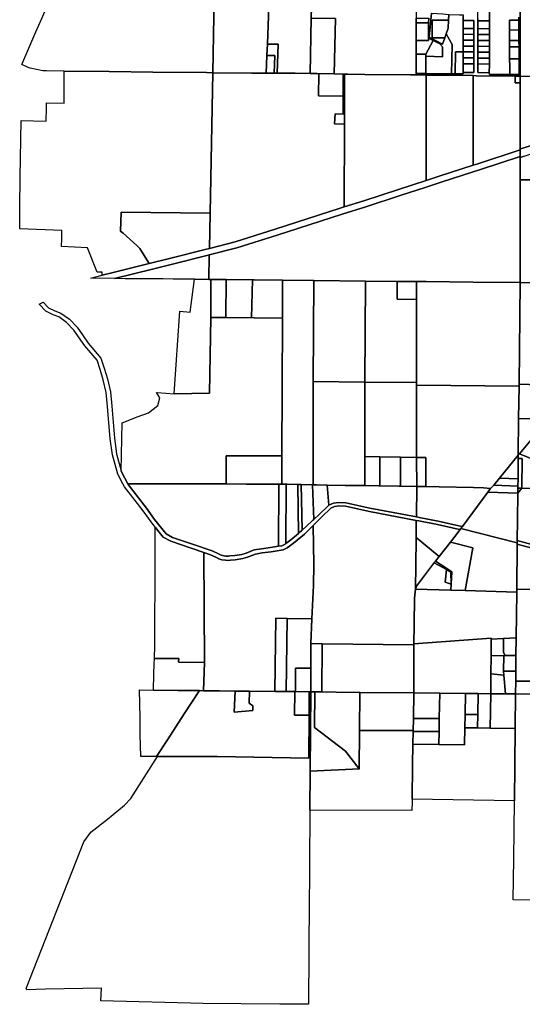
# Model space of a CAD drawing. Header units: feet. Extents: x 1267057 to 1687180, y 137439 to 673336.
# Tile 2 of 159: x 1267057 to 1273464, y 277034 to 289587. Entities that reach past the tile are written whole.
import ezdxf

# ---------------------------------------------------------------- set-up
doc = ezdxf.new("R2010")
doc.units = ezdxf.units.FT
doc.header["$MEASUREMENT"] = 0
doc.layers.add('County_Land_Parcels_IDHS_', color=247, linetype='Continuous')

msp = doc.modelspace()

# ---------------------------------------------------------------- linework, layer by layer
at = {"layer": 'County_Land_Parcels_IDHS_'}
for points in [[(1270803, 291063), (1270777, 289745), (1270233, 289756), (1270215, 289276), (1270209, 289130), (1270200, 288905), (1270016, 288906), (1269520, 288911), (1269545, 290359), (1269726, 290361), (1269758, 291541), (1269828, 291540), (1269878, 291540), (1269973, 291539), (1270292, 291536), (1270442, 291535), (1270543, 291534), (1270644, 291533), (1270779, 291532), (1270800, 291531), (1270812, 291531), (1270803, 291063)], [(1271347, 290755), (1272109, 290345), (1272109, 290230), (1272109, 290014), (1272110, 289954), (1272110, 289839), (1272110, 289779), (1272110, 289607), (1272110, 289547), (1272110, 289322), (1272111, 289147), (1272111, 288902), (1272111, 288882), (1272037, 288883), (1271455, 288890), (1271246, 288894), (1271199, 288894), (1271179, 288894), (1271066, 288896), (1271082, 289603), (1270774, 289607), (1270777, 289745), (1270803, 291063), (1271347, 290755)], [(1269520, 288911), (1269439, 288912), (1268754, 288918), (1268198, 288926), (1267623, 288929), (1267621, 288929), (1267398, 288933), (1267352, 288934), (1267192, 288967), (1267165, 288978), (1267084, 289015), (1267262, 289433), (1267339, 289604), (1267364, 289661), (1267407, 289757), (1267414, 289773), (1267429, 289806), (1267476, 289916), (1267646, 290318), (1267655, 290340), (1268684, 290350), (1269545, 290359), (1269520, 288911)], [(1270774, 289607), (1270758, 288900), (1270567, 288903), (1270338, 288904), (1270353, 289275), (1270215, 289276), (1270233, 289756), (1270777, 289745), (1270774, 289607)], [(1271066, 288896), (1270851, 288899), (1270758, 288900), (1270774, 289607), (1271082, 289603), (1271066, 288896)], [(1272270, 289545), (1272110, 289547), (1272110, 289607), (1272271, 289605), (1272270, 289545)], [(1272526, 289655), (1272523, 289579), (1272314, 289579), (1272313, 289354), (1272475, 289354), (1272447, 289274), (1272447, 289274), (1272276, 289362), (1272306, 289672), (1272450, 289661), (1272450, 289661), (1272526, 289655)], [(1272662, 289649), (1272668, 289649), (1272712, 289647), (1272711, 289628), (1272711, 289578), (1272711, 289476), (1272710, 289401), (1272710, 289326), (1272710, 289251), (1272710, 289176), (1272612, 289177), (1272609, 288897), (1272609, 288896), (1272561, 288897), (1272569, 289272), (1272495, 289408), (1272520, 289477), (1272523, 289579), (1272526, 289655), (1272662, 289649)], [(1273045, 289573), (1272898, 289574), (1272898, 289599), (1272898, 289624), (1272899, 289726), (1273046, 289725), (1273045, 289573)], [(1272270, 289352), (1272270, 289320), (1272110, 289322), (1272110, 289547), (1272270, 289545), (1272270, 289379), (1272270, 289352)], [(1272495, 289408), (1272490, 289395), (1272476, 289354), (1272475, 289354), (1272313, 289354), (1272314, 289579), (1272523, 289579), (1272520, 289477), (1272495, 289408)], [(1272848, 289475), (1272711, 289476), (1272711, 289578), (1272848, 289577), (1272848, 289475)], [(1273045, 289471), (1272898, 289473), (1272898, 289574), (1273045, 289573), (1273045, 289471)], [(1273421, 289455), (1273301, 289456), (1273300, 289506), (1273300, 289581), (1273420, 289580), (1273420, 289505), (1273421, 289455)], [(1272848, 289400), (1272710, 289401), (1272711, 289476), (1272848, 289475), (1272848, 289400)], [(1272847, 289325), (1272710, 289326), (1272710, 289401), (1272848, 289400), (1272847, 289325)], [(1273045, 289321), (1272897, 289323), (1272898, 289398), (1273045, 289396), (1273045, 289321)], [(1273045, 289396), (1272898, 289398), (1272898, 289473), (1273045, 289471), (1273045, 289396)], [(1273421, 289322), (1273301, 289323), (1273301, 289431), (1273301, 289456), (1273421, 289455), (1273421, 289430), (1273421, 289322)], [(1270338, 288904), (1270300, 288905), (1270309, 289129), (1270209, 289130), (1270215, 289276), (1270353, 289275), (1270338, 288904)], [(1272327, 289323), (1272234, 289146), (1272111, 289147), (1272110, 289322), (1272270, 289320), (1272270, 289352), (1272327, 289323)], [(1272234, 289120), (1272234, 289146), (1272327, 289323), (1272413, 289279), (1272447, 289240), (1272446, 289112), (1272234, 289120)], [(1272847, 289250), (1272710, 289251), (1272710, 289326), (1272847, 289325), (1272847, 289250)], [(1272847, 289175), (1272712, 289176), (1272710, 289176), (1272710, 289251), (1272847, 289250), (1272847, 289175)], [(1273044, 289246), (1272897, 289248), (1272897, 289323), (1273045, 289321), (1273044, 289246)], [(1273044, 289171), (1272897, 289173), (1272897, 289248), (1273044, 289246), (1273044, 289171)], [(1273422, 289240), (1273302, 289241), (1273301, 289323), (1273421, 289322), (1273422, 289240)], [(1273422, 289088), (1273302, 289089), (1273302, 289174), (1273302, 289241), (1273422, 289240), (1273422, 289173), (1273422, 289088)], [(1270300, 288905), (1270200, 288905), (1270209, 289130), (1270309, 289129), (1270300, 288905)], [(1272234, 289120), (1272234, 288901), (1272111, 288902), (1272111, 289147), (1272234, 289146), (1272234, 289120)], [(1272709, 289101), (1272709, 289026), (1272709, 288915), (1272709, 288895), (1272709, 288895), (1272609, 288896), (1272609, 288897), (1272612, 289177), (1272710, 289176), (1272709, 289101)], [(1272847, 289100), (1272709, 289101), (1272710, 289176), (1272712, 289176), (1272847, 289175), (1272847, 289100)], [(1273044, 289096), (1272897, 289098), (1272897, 289173), (1273044, 289171), (1273044, 289096)], [(1272846, 289025), (1272709, 289026), (1272709, 289101), (1272847, 289100), (1272846, 289025)], [(1272709, 288915), (1272709, 289026), (1272846, 289025), (1272846, 288914), (1272709, 288915)], [(1273044, 289021), (1272896, 289023), (1272897, 289098), (1273044, 289096), (1273044, 289021)], [(1273043, 288911), (1272896, 288913), (1272896, 289023), (1273044, 289021), (1273043, 288911)], [(1273303, 288889), (1273303, 288989), (1273302, 289089), (1273422, 289088), (1273423, 288988), (1273423, 288888), (1273303, 288889)], [(1269484, 287121), (1268351, 287133), (1268344, 286892), (1268376, 286865), (1268549, 286706), (1268589, 286670), (1268698, 286493), (1268706, 286479), (1268248, 286365), (1268108, 286328), (1268109, 286367), (1268044, 286369), (1267923, 286680), (1267592, 286693), (1267593, 286796), (1267595, 286898), (1267057, 286919), (1267058, 287021), (1267060, 287192), (1267065, 287577), (1267074, 288301), (1267396, 288291), (1267397, 288461), (1267397, 288525), (1267622, 288521), (1267622, 288719), (1267623, 288929), (1268198, 288926), (1268754, 288918), (1269439, 288912), (1269520, 288911), (1269484, 287121)], [(1271181, 288616), (1271182, 288381), (1271077, 288385), (1271072, 288260), (1271197, 288255), (1271194, 287200), (1271142, 287183), (1270312, 286914), (1269803, 286755), (1269475, 286671), (1269484, 287121), (1269520, 288911), (1270016, 288906), (1270200, 288905), (1270300, 288905), (1270338, 288904), (1270567, 288903), (1270758, 288900), (1270851, 288899), (1270868, 288899), (1270869, 288896), (1270868, 288615), (1271178, 288613), (1271181, 288616)], [(1271181, 288616), (1271178, 288613), (1270868, 288615), (1270869, 288896), (1270868, 288899), (1271066, 288896), (1271179, 288894), (1271181, 288616)], [(1271197, 288255), (1271072, 288260), (1271077, 288385), (1271182, 288381), (1271179, 288894), (1271199, 288894), (1271197, 288255)], [(1272238, 287537), (1271885, 287423), (1271445, 287278), (1271194, 287200), (1271197, 288255), (1271199, 288894), (1271246, 288894), (1271455, 288890), (1272037, 288883), (1272111, 288882), (1272238, 288881), (1272238, 287537)], [(1272838, 287730), (1272403, 287591), (1272238, 287537), (1272238, 288881), (1272452, 288878), (1272838, 288874), (1272838, 287730)], [(1273438, 288783), (1273438, 287939), (1273438, 287937), (1273438, 287926), (1272895, 287748), (1272838, 287730), (1272838, 288874), (1272875, 288873), (1273373, 288868), (1273373, 288783), (1273438, 288783)], [(1273438, 288783), (1273373, 288783), (1273373, 288868), (1273438, 288868), (1273438, 288783)], [(1274103, 288153), (1273969, 288110), (1273444, 287939), (1273438, 287937), (1273438, 287939), (1273438, 288783), (1273438, 288868), (1273854, 288863), (1273994, 288862), (1274103, 288861), (1274103, 288153)], [(1274757, 287766), (1274757, 287540), (1274291, 287542), (1273712, 287544), (1273437, 287546), (1273438, 287831), (1273475, 287844), (1274000, 288015), (1274517, 288180), (1274757, 288259), (1274757, 287766)], [(1273438, 287842), (1272919, 287672), (1272838, 287646), (1272428, 287515), (1272237, 287453), (1271909, 287347), (1271469, 287202), (1271167, 287107), (1270337, 286838), (1269825, 286678), (1269473, 286588), (1269441, 286580), (1269004, 286471), (1268751, 286408), (1268264, 286287), (1267962, 286290), (1268108, 286328), (1268248, 286365), (1268706, 286479), (1268985, 286548), (1269422, 286657), (1269475, 286671), (1269803, 286755), (1270312, 286914), (1271142, 287183), (1271194, 287200), (1271445, 287278), (1271885, 287423), (1272238, 287537), (1272403, 287591), (1272838, 287730), (1272895, 287748), (1273438, 287926), (1273438, 287842)], [(1269495, 286275), (1269467, 286275), (1269473, 286588), (1269825, 286678), (1270337, 286838), (1271167, 287107), (1271469, 287202), (1271909, 287347), (1272237, 287453), (1272428, 287515), (1272838, 287646), (1272919, 287672), (1273438, 287842), (1273438, 287831), (1273437, 287546), (1273437, 286236), (1272837, 286242), (1272237, 286248), (1272117, 286249), (1271867, 286251), (1271467, 286255), (1270807, 286262), (1270407, 286266), (1270047, 286269), (1269687, 286273), (1269495, 286275)], [(1273709, 286384), (1273709, 286234), (1273437, 286236), (1273437, 287546), (1273712, 287544), (1273709, 286384)], [(1269475, 286671), (1269422, 286657), (1268985, 286548), (1268706, 286479), (1268698, 286493), (1268589, 286670), (1268549, 286706), (1268376, 286865), (1268344, 286892), (1268351, 287133), (1269484, 287121), (1269475, 286671)], [(1269467, 286275), (1269286, 286277), (1269246, 286277), (1269015, 286279), (1268885, 286281), (1268400, 286285), (1268264, 286287), (1268751, 286408), (1269004, 286471), (1269441, 286580), (1269473, 286588), (1269467, 286275)], [(1269493, 285791), (1269478, 284825), (1269027, 284817), (1269097, 285871), (1269231, 285858), (1269286, 286277), (1269467, 286275), (1269495, 286275), (1269493, 285791)], [(1269685, 285789), (1269493, 285791), (1269495, 286275), (1269687, 286273), (1269685, 285789)], [(1270014, 285785), (1269685, 285789), (1269687, 286273), (1270026, 286269), (1270014, 285785)], [(1270045, 285785), (1270014, 285785), (1270026, 286269), (1270047, 286269), (1270407, 286266), (1270405, 285782), (1270045, 285785)], [(1270797, 284974), (1270798, 283657), (1270788, 283657), (1270647, 283660), (1270628, 283660), (1270602, 283661), (1270468, 283663), (1270454, 283664), (1270398, 283665), (1270399, 284025), (1270405, 285782), (1270407, 286266), (1270807, 286262), (1270797, 284974)], [(1271457, 284967), (1270797, 284974), (1270807, 286262), (1271467, 286255), (1271457, 284967)], [(1272117, 286021), (1272117, 284961), (1271457, 284967), (1271467, 286255), (1271867, 286251), (1271867, 286023), (1272117, 286021)], [(1272117, 286021), (1271867, 286023), (1271867, 286251), (1272117, 286249), (1272117, 286021)], [(1273422, 284941), (1273422, 284916), (1272117, 284929), (1272117, 284961), (1272117, 286021), (1272117, 286249), (1272237, 286248), (1272837, 286242), (1273437, 286236), (1273422, 284941)], [(1267857, 285568), (1267930, 285463), (1268092, 285272), (1268132, 285144), (1268175, 285009), (1268214, 284842), (1268232, 284659), (1268264, 284250), (1268292, 284050), (1268350, 283836), (1268357, 283812), (1268434, 283670), (1268439, 283661), (1268570, 283489), (1268674, 283359), (1268774, 283216), (1268924, 283032), (1269004, 282987), (1269259, 282899), (1269509, 282817), (1269581, 282781), (1269617, 282762), (1269642, 282755), (1269685, 282749), (1269714, 282746), (1269735, 282750), (1269799, 282756), (1269889, 282770), (1269943, 282787), (1270047, 282826), (1270140, 282842), (1270254, 282857), (1270356, 282873), (1270399, 282879), (1270440, 282900), (1270450, 282908), (1270464, 282918), (1270515, 282955), (1270610, 283035), (1270634, 283056), (1270649, 283068), (1270659, 283078), (1270707, 283127), (1270795, 283206), (1270806, 283216), (1270879, 283281), (1270972, 283373), (1270997, 283397), (1270998, 283397), (1271056, 283421), (1271125, 283430), (1271214, 283427), (1271522, 283361), (1272113, 283247), (1272147, 283241), (1272391, 283194), (1272691, 283127), (1272701, 283125), (1272682, 283101), (1272671, 283087), (1272662, 283089), (1272382, 283151), (1272145, 283197), (1272112, 283203), (1271514, 283318), (1271208, 283383), (1271127, 283387), (1271068, 283379), (1271022, 283360), (1270910, 283250), (1270797, 283139), (1270746, 283089), (1270686, 283029), (1270549, 282912), (1270497, 282874), (1270468, 282854), (1270416, 282827), (1270261, 282804), (1270149, 282788), (1270061, 282773), (1269961, 282736), (1269901, 282717), (1269805, 282702), (1269743, 282697), (1269717, 282691), (1269679, 282695), (1269632, 282701), (1269597, 282711), (1269556, 282733), (1269488, 282766), (1269406, 282794), (1269242, 282848), (1268982, 282938), (1268888, 282990), (1268785, 283117), (1268731, 283184), (1268631, 283326), (1268528, 283456), (1268393, 283631), (1268372, 283670), (1268306, 283791), (1268239, 284039), (1268210, 284244), (1268178, 284655), (1268161, 284833), (1268123, 284995), (1268081, 285128), (1268044, 285245), (1267887, 285430), (1267748, 285630), (1267655, 285727), (1267555, 285797), (1267483, 285826), (1267391, 285870), (1267306, 285961), (1267356, 285984), (1267423, 285915), (1267505, 285875), (1267581, 285845), (1267691, 285769), (1267790, 285665), (1267857, 285568)], [(1270399, 284025), (1269689, 284028), (1269688, 283668), (1269622, 283668), (1268434, 283670), (1268357, 283812), (1268350, 283836), (1268362, 284446), (1268567, 284528), (1268699, 284575), (1268819, 284668), (1268845, 284764), (1268803, 284833), (1268814, 284832), (1269027, 284817), (1269478, 284825), (1269493, 285791), (1269685, 285789), (1270045, 285785), (1270405, 285782), (1270399, 284025)], [(1271458, 284016), (1271458, 283646), (1271204, 283649), (1270978, 283653), (1270968, 283654), (1270842, 283656), (1270798, 283657), (1270797, 284974), (1271457, 284967), (1271458, 284016)], [(1272117, 284929), (1272117, 284007), (1271913, 284010), (1271649, 284013), (1271458, 284016), (1271457, 284967), (1272117, 284961), (1272117, 284929)], [(1273417, 284504), (1273412, 284034), (1273172, 283740), (1273102, 283654), (1273100, 283651), (1273057, 283608), (1272968, 283618), (1272840, 283623), (1272402, 283632), (1272235, 283635), (1272235, 284005), (1272117, 284007), (1272117, 284929), (1273422, 284916), (1273417, 284504)], [(1274027, 284772), (1274021, 284765), (1273989, 284726), (1273884, 284597), (1273799, 284493), (1273417, 284504), (1273422, 284916), (1273422, 284941), (1273928, 284922), (1274139, 284914), (1274113, 284877), (1274027, 284772)], [(1273599, 284255), (1273422, 284046), (1273412, 284034), (1273417, 284504), (1273799, 284493), (1273763, 284448), (1273602, 284260), (1273599, 284255)], [(1274133, 283887), (1273613, 283976), (1273426, 284051), (1273599, 284255), (1273624, 284254), (1273879, 284245), (1273880, 284266), (1273946, 284265), (1274012, 284264), (1274078, 284263), (1274144, 284262), (1274133, 283887)], [(1270398, 283665), (1270396, 283665), (1270360, 283665), (1269944, 283666), (1269688, 283668), (1269689, 284028), (1270399, 284025), (1270398, 283665)], [(1271649, 283644), (1271636, 283644), (1271458, 283646), (1271458, 284016), (1271649, 284013), (1271649, 283644)], [(1271913, 283640), (1271894, 283640), (1271649, 283644), (1271649, 284013), (1271913, 284010), (1271913, 283640)], [(1272118, 283637), (1271913, 283640), (1271913, 284010), (1272117, 284007), (1272118, 283637)], [(1272235, 283635), (1272118, 283637), (1272117, 284007), (1272235, 284005), (1272235, 283635)], [(1273412, 283994), (1273409, 283732), (1273172, 283740), (1273412, 284034), (1273412, 283994)], [(1273457, 283613), (1273407, 283613), (1273408, 283641), (1273409, 283732), (1273412, 283994), (1273462, 283994), (1273457, 283613)], [(1274133, 283887), (1274131, 283808), (1274131, 283806), (1274127, 283608), (1274124, 283608), (1273906, 283610), (1273457, 283613), (1273462, 283994), (1273412, 283994), (1273412, 284034), (1273422, 284046), (1273426, 284051), (1273613, 283976), (1274133, 283887)], [(1273408, 283641), (1273100, 283651), (1273102, 283654), (1273172, 283740), (1273409, 283732), (1273408, 283641)], [(1270356, 282873), (1270254, 282857), (1270140, 282842), (1270047, 282826), (1269943, 282787), (1269889, 282770), (1269799, 282756), (1269735, 282750), (1269714, 282746), (1269685, 282749), (1269642, 282755), (1269617, 282762), (1269581, 282781), (1269509, 282817), (1269259, 282899), (1269004, 282987), (1268924, 283032), (1268774, 283216), (1268674, 283359), (1268570, 283489), (1268439, 283661), (1268434, 283670), (1269622, 283668), (1269688, 283668), (1269944, 283666), (1270360, 283665), (1270356, 282873)], [(1270450, 282908), (1270440, 282900), (1270399, 282879), (1270356, 282873), (1270360, 283665), (1270396, 283665), (1270398, 283665), (1270454, 283664), (1270450, 282908)], [(1270610, 283035), (1270515, 282955), (1270464, 282918), (1270450, 282908), (1270454, 283664), (1270468, 283663), (1270602, 283661), (1270610, 283035)], [(1270659, 283078), (1270649, 283068), (1270634, 283056), (1270610, 283035), (1270602, 283661), (1270628, 283660), (1270647, 283660), (1270659, 283078)], [(1270806, 283216), (1270795, 283206), (1270707, 283127), (1270659, 283078), (1270647, 283660), (1270788, 283657), (1270806, 283216)], [(1270998, 283397), (1270997, 283397), (1270972, 283373), (1270879, 283281), (1270806, 283216), (1270788, 283657), (1270798, 283657), (1270842, 283656), (1270968, 283654), (1270978, 283653), (1270998, 283397)], [(1272113, 283247), (1271522, 283361), (1271214, 283427), (1271125, 283430), (1271056, 283421), (1270998, 283397), (1270978, 283653), (1271204, 283649), (1271458, 283646), (1271636, 283644), (1271649, 283644), (1271894, 283640), (1271913, 283640), (1272118, 283637), (1272113, 283247)], [(1273057, 283608), (1273024, 283563), (1272701, 283125), (1272691, 283127), (1272391, 283194), (1272147, 283241), (1272113, 283247), (1272118, 283637), (1272235, 283635), (1272402, 283632), (1272840, 283623), (1272968, 283618), (1273057, 283608)], [(1273407, 283613), (1273407, 283550), (1273024, 283563), (1273057, 283608), (1273100, 283651), (1273408, 283641), (1273407, 283613)], [(1274703, 282922), (1274699, 282820), (1274666, 282762), (1274628, 282723), (1274587, 282703), (1274536, 282682), (1274459, 282670), (1274440, 282671), (1274387, 282679), (1274299, 282708), (1274202, 282734), (1274074, 282766), (1273892, 282826), (1273584, 282897), (1273400, 282947), (1273403, 283210), (1273407, 283550), (1273457, 283613), (1273906, 283610), (1273896, 283356), (1274072, 283349), (1274281, 283030), (1274703, 282922)], [(1273407, 283550), (1273407, 283613), (1273457, 283613), (1273407, 283550)], [(1273400, 282947), (1273400, 282916), (1272682, 283101), (1272701, 283125), (1273024, 283563), (1273407, 283550), (1273403, 283210), (1273400, 282947)], [(1272112, 283203), (1272109, 282987), (1272105, 282616), (1272101, 282346), (1272101, 282328), (1272089, 282211), (1272085, 281876), (1272083, 281630), (1272083, 281616), (1270911, 281630), (1270769, 281632), (1270783, 281950), (1270802, 282371), (1270805, 282641), (1270797, 283139), (1270910, 283250), (1271022, 283360), (1271068, 283379), (1271127, 283387), (1271208, 283383), (1271514, 283318), (1272112, 283203)], [(1272671, 283087), (1272590, 282980), (1272548, 282927), (1272404, 282744), (1272109, 282987), (1272112, 283203), (1272145, 283197), (1272382, 283151), (1272662, 283089), (1272671, 283087)], [(1269406, 282794), (1269412, 281392), (1269082, 281396), (1269084, 281441), (1268775, 281444), (1268780, 281609), (1268784, 282706), (1268785, 283117), (1268888, 282990), (1268982, 282938), (1269242, 282848), (1269406, 282794)], [(1270783, 281950), (1270468, 281953), (1270323, 281955), (1270308, 281023), (1269988, 281026), (1269803, 281028), (1269602, 281030), (1269400, 281032), (1269412, 281392), (1269406, 282794), (1269488, 282766), (1269556, 282733), (1269597, 282711), (1269632, 282701), (1269679, 282695), (1269717, 282691), (1269743, 282697), (1269805, 282702), (1269901, 282717), (1269961, 282736), (1270061, 282773), (1270149, 282788), (1270261, 282804), (1270416, 282827), (1270468, 282854), (1270497, 282874), (1270549, 282912), (1270686, 283029), (1270746, 283089), (1270797, 283139), (1270805, 282641), (1270802, 282371), (1270783, 281950)], [(1273400, 282916), (1273399, 282901), (1273393, 282325), (1273393, 282290), (1272734, 282309), (1272834, 282853), (1272548, 282927), (1272590, 282980), (1272671, 283087), (1272682, 283101), (1273400, 282916)], [(1272404, 282744), (1272358, 282685), (1272346, 282670), (1272113, 282364), (1272101, 282328), (1272101, 282346), (1272105, 282616), (1272109, 282987), (1272404, 282744)], [(1272734, 282309), (1272551, 282315), (1272556, 282392), (1272566, 282546), (1272500, 282591), (1272358, 282685), (1272404, 282744), (1272548, 282927), (1272834, 282853), (1272734, 282309)], [(1274697, 282744), (1274696, 282710), (1274683, 282301), (1274488, 282308), (1273393, 282325), (1273399, 282901), (1273574, 282855), (1273880, 282784), (1274062, 282724), (1274191, 282692), (1274287, 282666), (1274371, 282641), (1274376, 282640), (1274438, 282635), (1274461, 282634), (1274546, 282647), (1274602, 282671), (1274650, 282693), (1274676, 282721), (1274695, 282740), (1274697, 282744)], [(1272498, 282574), (1272480, 282417), (1272555, 282392), (1272556, 282392), (1272551, 282315), (1272101, 282328), (1272113, 282364), (1272340, 282662), (1272497, 282575), (1272498, 282574)], [(1272498, 282574), (1272497, 282575), (1272340, 282662), (1272346, 282670), (1272358, 282685), (1272500, 282591), (1272498, 282575), (1272498, 282574)], [(1272555, 282392), (1272480, 282417), (1272498, 282575), (1272554, 282541), (1272555, 282392)], [(1272555, 282392), (1272554, 282541), (1272498, 282575), (1272500, 282591), (1272566, 282546), (1272556, 282392), (1272555, 282392)], [(1273386, 281705), (1273222, 281696), (1273067, 281688), (1273067, 281700), (1272083, 281630), (1272085, 281876), (1272089, 282211), (1272101, 282328), (1272551, 282315), (1272734, 282309), (1273393, 282290), (1273386, 281705)], [(1274328, 281408), (1273765, 281408), (1273752, 280987), (1273642, 280988), (1273644, 281153), (1273380, 281155), (1273381, 281280), (1273383, 281480), (1273386, 281705), (1273393, 282290), (1273393, 282325), (1274488, 282308), (1274328, 281408)], [(1270453, 281021), (1270308, 281023), (1270323, 281955), (1270468, 281953), (1270453, 281021)], [(1270769, 281632), (1270769, 281318), (1270574, 281320), (1270573, 281020), (1270563, 281020), (1270453, 281021), (1270468, 281953), (1270783, 281950), (1270769, 281632)], [(1273067, 281688), (1273065, 281475), (1273063, 281246), (1273061, 280994), (1272901, 280995), (1272741, 280997), (1272411, 281001), (1272081, 281004), (1272081, 281391), (1272081, 281436), (1272083, 281616), (1272083, 281630), (1273067, 281700), (1273067, 281688)], [(1273244, 281481), (1273227, 281481), (1273065, 281475), (1273067, 281688), (1273222, 281696), (1273226, 281517), (1273244, 281481)], [(1273383, 281480), (1273244, 281481), (1273226, 281517), (1273222, 281696), (1273386, 281705), (1273383, 281480)], [(1270910, 281016), (1270818, 281017), (1270768, 281018), (1270769, 281318), (1270769, 281632), (1270911, 281630), (1270910, 281016)], [(1272081, 281004), (1271398, 281011), (1271394, 281011), (1271090, 281015), (1270910, 281016), (1270911, 281630), (1272083, 281616), (1272081, 281436), (1272081, 281391), (1272081, 281004)], [(1273223, 281281), (1273228, 281231), (1273063, 281246), (1273065, 281475), (1273227, 281481), (1273223, 281281)], [(1273381, 281280), (1273223, 281281), (1273227, 281481), (1273244, 281481), (1273383, 281480), (1273381, 281280)], [(1269084, 281441), (1269082, 281396), (1269412, 281392), (1269400, 281032), (1269348, 281033), (1269071, 281036), (1268762, 281039), (1268768, 281244), (1268773, 281374), (1268775, 281444), (1269084, 281441)], [(1270768, 281018), (1270748, 281018), (1270573, 281020), (1270574, 281320), (1270769, 281318), (1270768, 281018)], [(1273228, 281231), (1273248, 280992), (1273061, 280994), (1273063, 281246), (1273228, 281231)], [(1273380, 281155), (1273378, 280990), (1273248, 280992), (1273228, 281231), (1273223, 281281), (1273381, 281280), (1273380, 281155)], [(1273642, 280988), (1273378, 280990), (1273380, 281155), (1273644, 281153), (1273642, 280988)], [(1267149, 277220), (1267141, 277234), (1267874, 279103), (1267963, 279230), (1268177, 279394), (1268393, 279573), (1268474, 279658), (1268815, 280193), (1269574, 280191), (1270742, 280173), (1270746, 280718), (1270748, 281018), (1270768, 281018), (1270761, 280007), (1270757, 279507), (1270756, 279443), (1270752, 278874), (1270750, 278624), (1270748, 278374), (1270740, 277034), (1270711, 277034), (1270375, 277034), (1269880, 277039), (1269395, 277044), (1268090, 277076), (1268098, 277241), (1267388, 277225), (1267149, 277220)], [(1268801, 280193), (1268602, 280193), (1268593, 280469), (1268594, 280540), (1268591, 280689), (1268586, 281041), (1268762, 281039), (1269071, 281036), (1269348, 281033), (1269155, 280738), (1268943, 280406), (1268801, 280193)], [(1270746, 280718), (1270742, 280173), (1269574, 280191), (1268801, 280193), (1268943, 280406), (1269155, 280738), (1269348, 281033), (1269400, 281032), (1269602, 281030), (1269803, 281028), (1269793, 280759), (1270028, 280780), (1270030, 280837), (1269982, 280873), (1269988, 281026), (1270308, 281023), (1270453, 281021), (1270563, 281020), (1270561, 280720), (1270746, 280718)], [(1269803, 281028), (1269988, 281026), (1269982, 280873), (1270030, 280837), (1270028, 280780), (1269793, 280759), (1269803, 281028)], [(1270746, 280718), (1270561, 280720), (1270563, 281020), (1270573, 281020), (1270748, 281018), (1270746, 280718)], [(1271385, 280036), (1271387, 280034), (1270761, 280007), (1270768, 281018), (1270818, 281017), (1270815, 280561), (1271208, 280260), (1271385, 280036)], [(1271390, 280526), (1271385, 280036), (1271208, 280260), (1270815, 280561), (1270818, 281017), (1270910, 281016), (1271090, 281015), (1271394, 281011), (1271390, 280526)], [(1272075, 280679), (1272075, 280670), (1272072, 280523), (1271390, 280526), (1271394, 281011), (1271398, 281011), (1272081, 281004), (1272075, 280679)], [(1272405, 280677), (1272075, 280679), (1272081, 281004), (1272411, 281001), (1272405, 280677)], [(1272736, 280729), (1272733, 280559), (1272729, 280341), (1272399, 280347), (1272402, 280510), (1272405, 280677), (1272411, 281001), (1272741, 280997), (1272736, 280729)], [(1272896, 280727), (1272736, 280729), (1272741, 280997), (1272901, 280995), (1272896, 280727)], [(1273053, 280554), (1272893, 280557), (1272896, 280727), (1272901, 280995), (1273061, 280994), (1273053, 280554)], [(1273373, 280548), (1273053, 280554), (1273061, 280994), (1273248, 280992), (1273378, 280990), (1273373, 280548)], [(1274200, 280635), (1274180, 278361), (1273348, 278364), (1273354, 278883), (1273363, 279626), (1273373, 280548), (1273378, 280990), (1273642, 280988), (1273752, 280987), (1274203, 280983), (1274201, 280723), (1274200, 280635)], [(1272893, 280557), (1272733, 280559), (1272736, 280729), (1272896, 280727), (1272893, 280557)], [(1272402, 280510), (1272072, 280512), (1272072, 280523), (1272075, 280670), (1272075, 280679), (1272405, 280677), (1272402, 280510)], [(1272072, 280512), (1272070, 280349), (1272065, 280081), (1272059, 279649), (1272059, 279618), (1272057, 279504), (1270757, 279507), (1270761, 280007), (1271387, 280034), (1271385, 280036), (1271390, 280526), (1272072, 280523), (1272072, 280512)], [(1273363, 279626), (1272059, 279649), (1272065, 280081), (1272070, 280349), (1272399, 280347), (1272729, 280341), (1272733, 280559), (1272893, 280557), (1273053, 280554), (1273373, 280548), (1273363, 279626)], [(1272399, 280347), (1272070, 280349), (1272072, 280512), (1272402, 280510), (1272399, 280347)]]:
    msp.add_lwpolyline(points, close=True, dxfattribs=at)
for points in [[(1273440, 291507), (1273438, 288868), (1273373, 288868), (1272875, 288873), (1272838, 288874), (1272452, 288878), (1272238, 288881), (1272111, 288882), (1272111, 288902), (1272234, 288901), (1272444, 288898), (1272452, 288898), (1272561, 288897), (1272609, 288896), (1272709, 288895), (1272709, 288895), (1272709, 288915), (1272846, 288914), (1272846, 289025), (1272847, 289100), (1272847, 289175), (1272847, 289250), (1272847, 289325), (1272848, 289400), (1272848, 289475), (1272848, 289577), (1272711, 289578), (1272711, 289628)], [(1273854, 288863), (1273438, 288868), (1273440, 291507)], [(1272306, 289672), (1272276, 289362), (1272447, 289274), (1272447, 289274), (1272475, 289354), (1272476, 289354), (1272490, 289395), (1272495, 289408), (1272569, 289272), (1272561, 288897), (1272452, 288898), (1272444, 288898), (1272234, 288901), (1272234, 289120), (1272446, 289112), (1272447, 289240), (1272413, 289279), (1272327, 289323), (1272270, 289352), (1272270, 289379), (1272270, 289545), (1272271, 289605)], [(1272898, 289599), (1272898, 289574), (1272898, 289473), (1272898, 289398), (1272897, 289323), (1272897, 289248), (1272897, 289173), (1272897, 289098), (1272896, 289023), (1272896, 288913), (1273043, 288911), (1273044, 288888), (1273303, 288889), (1273423, 288888), (1273423, 288988), (1273422, 289088), (1273422, 289173), (1273422, 289240), (1273421, 289322), (1273421, 289430), (1273421, 289455), (1273420, 289505), (1273420, 289580), (1273420, 289620)], [(1273420, 289620), (1273420, 289580), (1273300, 289581), (1273300, 289506), (1273301, 289456), (1273301, 289431), (1273301, 289323), (1273302, 289241), (1273302, 289174), (1273302, 289089), (1273303, 288989), (1273303, 288889), (1273044, 288888), (1273043, 288911), (1273044, 289021), (1273044, 289096), (1273044, 289171), (1273044, 289246), (1273045, 289321), (1273045, 289396), (1273045, 289471), (1273045, 289573), (1273046, 289725)], [(1273475, 287844), (1273438, 287831), (1273438, 287842), (1273438, 287926), (1273438, 287937), (1273444, 287939), (1273969, 288110)], [(1273928, 284922), (1273422, 284941), (1273437, 286236), (1273709, 286234)], [(1273574, 282855), (1273399, 282901), (1273400, 282916), (1273400, 282947), (1273584, 282897)]]:
    msp.add_lwpolyline(points, dxfattribs=at)

doc.saveas('drawing.dxf')
